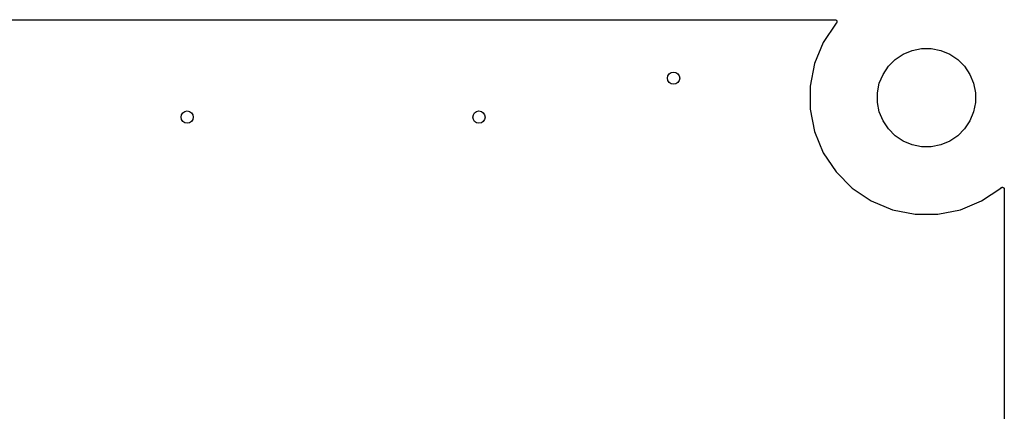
# Model space of a CAD drawing. Extents: x 1 to 139, y -76 to -1.
# Tile 51 of 51: x 107 to 139, y -13 to -1. Entities that reach past the tile are written whole.
import ezdxf

# ---------------------------------------------------------------- set-up
doc = ezdxf.new("R2010")
doc.units = 0
doc.header["$MEASUREMENT"] = 0
doc.layers.add('BLACK', color=7, linetype='CONTINUOUS')

msp = doc.modelspace()

# ---------------------------------------------------------------- linework, layer by layer
at = {"layer": 'BLACK', "linetype": 'CONTINUOUS'}
for p, q in [((6.16231, -0.635), (133.538, -0.635)), ((133.538, -0.635), (133.538, -0.635)), ((133.538, -0.635), (133.538, -0.635)), ((133.538, -0.635), (133.538, -0.63501)), ((133.538, -0.63501), (133.539, -0.63501)), ((133.539, -0.63501), (133.545, -0.63567)), ((133.545, -0.63567), (133.551, -0.63634)), ((133.551, -0.63634), (133.551, -0.63638)), ((133.551, -0.63638), (133.551, -0.63639)), ((133.551, -0.63639), (133.557, -0.6382)), ((133.557, -0.6382), (133.562, -0.64005)), ((133.562, -0.64005), (133.563, -0.6401)), ((133.563, -0.6401), (133.563, -0.64014)), ((133.563, -0.64014), (133.568, -0.64306)), ((133.573, -0.75264), (133.157, -1.37503)), ((133.568, -0.64306), (133.573, -0.64598)), ((133.573, -0.64598), (133.573, -0.64605)), ((133.573, -0.64605), (133.574, -0.64611)), ((133.583, -0.7434), (133.573, -0.75264)), ((133.574, -0.64611), (133.578, -0.65005)), ((133.578, -0.65005), (133.583, -0.65391)), ((133.583, -0.65391), (133.583, -0.654)), ((133.583, -0.654), (133.583, -0.65407)), ((133.583, -0.65407), (133.587, -0.65885)), ((133.586, -0.73871), (133.583, -0.7434)), ((133.59, -0.73401), (133.586, -0.73871)), ((133.587, -0.65885), (133.591, -0.66354)), ((133.593, -0.72834), (133.59, -0.73382)), ((133.59, -0.73382), (133.59, -0.73391)), ((133.59, -0.73391), (133.59, -0.73401)), ((133.591, -0.66354), (133.591, -0.66364)), ((133.591, -0.66364), (133.591, -0.66373)), ((133.591, -0.66373), (133.594, -0.66921)), ((133.596, -0.72311), (133.593, -0.72834)), ((133.594, -0.66921), (133.596, -0.67451)), ((133.596, -0.67451), (133.597, -0.67461)), ((133.598, -0.71702), (133.596, -0.7229)), ((133.596, -0.7229), (133.596, -0.723)), ((133.596, -0.723), (133.596, -0.72311)), ((133.597, -0.67461), (133.597, -0.67471)), ((133.597, -0.67471), (133.598, -0.68055)), ((133.598, -0.68055), (133.6, -0.68638)), ((133.6, -0.71127), (133.598, -0.71702)), ((133.6, -0.68638), (133.6, -0.6865)), ((133.6, -0.6865), (133.6, -0.6866)), ((133.6, -0.6866), (133.601, -0.69243)), ((133.601, -0.70489), (133.6, -0.71105)), ((133.6, -0.71105), (133.6, -0.71116)), ((133.6, -0.71116), (133.6, -0.71127)), ((133.601, -0.69243), (133.601, -0.69872)), ((133.601, -0.69872), (133.601, -0.69884)), ((133.601, -0.69884), (133.601, -0.69894)), ((133.601, -0.69894), (133.601, -0.70489)), ((133.157, -1.37503), (132.871, -2.06658)), ((136.058, -1.63649), (136.367, -1.575)), ((136.367, -1.575), (136.683, -1.575)), ((136.683, -1.575), (136.992, -1.63649)), ((135.505, -1.9322), (135.767, -1.7571)), ((135.767, -1.7571), (136.058, -1.63649)), ((136.992, -1.63649), (137.283, -1.7571)), ((137.283, -1.7571), (137.545, -1.9322)), ((132.871, -2.06658), (132.725, -2.80073)), ((135.107, -2.41712), (135.282, -2.15506)), ((135.282, -2.15506), (135.505, -1.9322)), ((137.545, -1.9322), (137.768, -2.15506)), ((137.768, -2.15506), (137.943, -2.41712)), ((134.986, -2.7083), (135.107, -2.41712)), ((137.943, -2.41712), (138.064, -2.7083)), ((132.725, -2.80073), (132.725, -3.54927)), ((134.925, -3.01741), (134.986, -2.7083)), ((138.064, -2.7083), (138.125, -3.01741)), ((134.925, -3.33259), (134.925, -3.01741)), ((138.125, -3.01741), (138.125, -3.33259)), ((134.986, -3.6417), (134.925, -3.33259)), ((138.125, -3.33259), (138.064, -3.6417)), ((132.725, -3.54927), (132.871, -4.28342)), ((135.107, -3.93288), (134.986, -3.6417)), ((138.064, -3.6417), (137.943, -3.93288)), ((135.282, -4.19494), (135.107, -3.93288)), ((137.943, -3.93288), (137.768, -4.19494)), ((132.871, -4.28342), (133.157, -4.97497)), ((135.505, -4.4178), (135.282, -4.19494)), ((135.767, -4.5929), (135.505, -4.4178)), ((137.545, -4.4178), (137.283, -4.5929)), ((137.768, -4.19494), (137.545, -4.4178)), ((136.058, -4.71351), (135.767, -4.5929)), ((136.367, -4.775), (136.058, -4.71351)), ((136.683, -4.775), (136.367, -4.775)), ((136.992, -4.71351), (136.683, -4.775)), ((137.283, -4.5929), (136.992, -4.71351)), ((133.157, -4.97497), (133.573, -5.59736)), ((133.573, -5.59736), (134.103, -6.12665)), ((138.972, -6.10629), (138.978, -6.10344)), ((138.978, -6.10336), (138.984, -6.10166)), ((138.978, -6.10341), (138.978, -6.10336)), ((138.978, -6.10344), (138.978, -6.10341)), ((138.984, -6.10166), (138.99, -6.09994)), ((138.99, -6.0999), (138.996, -6.09936)), ((138.99, -6.09993), (138.99, -6.0999)), ((138.99, -6.09994), (138.99, -6.09993)), ((138.996, -6.09936), (139.002, -6.09882)), ((139.002, -6.09882), (139.002, -6.09883)), ((139.002, -6.09883), (139.002, -6.09882)), ((139.002, -6.09882), (139.008, -6.09949)), ((139.008, -6.09949), (139.014, -6.10011)), ((139.014, -6.10011), (139.014, -6.10014)), ((139.014, -6.10014), (139.014, -6.10016)), ((139.014, -6.10016), (139.02, -6.10199)), ((139.02, -6.10199), (139.026, -6.10378)), ((139.026, -6.10378), (139.026, -6.10383)), ((139.026, -6.10383), (139.026, -6.10386)), ((139.026, -6.10386), (139.032, -6.10678)), ((134.103, -6.12665), (134.725, -6.54252)), ((138.325, -6.54252), (138.947, -6.12665)), ((138.947, -6.12665), (138.957, -6.11741)), ((138.957, -6.11679), (138.962, -6.11303)), ((138.957, -6.11694), (138.957, -6.11679)), ((138.957, -6.11695), (138.957, -6.11694)), ((138.957, -6.11696), (138.957, -6.11695)), ((138.957, -6.11741), (138.957, -6.11696)), ((138.962, -6.11303), (138.967, -6.10918)), ((138.967, -6.10906), (138.972, -6.10629)), ((138.967, -6.10913), (138.967, -6.10906)), ((138.967, -6.10918), (138.967, -6.10913)), ((139.032, -6.10678), (139.037, -6.10967)), ((139.037, -6.10967), (139.037, -6.10974)), ((139.037, -6.10974), (139.037, -6.1098)), ((139.037, -6.1098), (139.042, -6.11365)), ((139.042, -6.11365), (139.047, -6.11757)), ((139.047, -6.11757), (139.047, -6.11766)), ((139.047, -6.11766), (139.047, -6.11773)), ((139.047, -6.11773), (139.051, -6.12254)), ((139.051, -6.12254), (139.054, -6.12717)), ((139.054, -6.12717), (139.054, -6.12727)), ((139.054, -6.12727), (139.055, -6.12736)), ((139.055, -6.12736), (139.057, -6.13275)), ((139.057, -6.13275), (139.06, -6.13812)), ((139.06, -6.13812), (139.06, -6.13823)), ((139.06, -6.13823), (139.06, -6.13832)), ((139.06, -6.13832), (139.062, -6.14403)), ((139.062, -6.14403), (139.064, -6.14998)), ((139.064, -6.14998), (139.064, -6.15009)), ((139.064, -6.15009), (139.064, -6.1502)), ((139.064, -6.1502), (139.064, -6.15635)), ((139.064, -6.15635), (139.065, -6.16231)), ((139.065, -6.16231), (139.065, -53.2765)), ((134.725, -6.54252), (135.417, -6.82897)), ((137.633, -6.82897), (138.325, -6.54252)), ((135.417, -6.82897), (136.151, -6.975)), ((136.151, -6.975), (136.899, -6.975)), ((136.899, -6.975), (137.633, -6.82897))]:
    msp.add_line(p, q, dxfattribs=at)
at = {"layer": 'BLACK'}
for centre in [(128.27, -2.54), (112.395, -3.81), (121.92, -3.81)]:
    msp.add_circle(centre, 0.2, dxfattribs=at)

doc.saveas('drawing.dxf')
